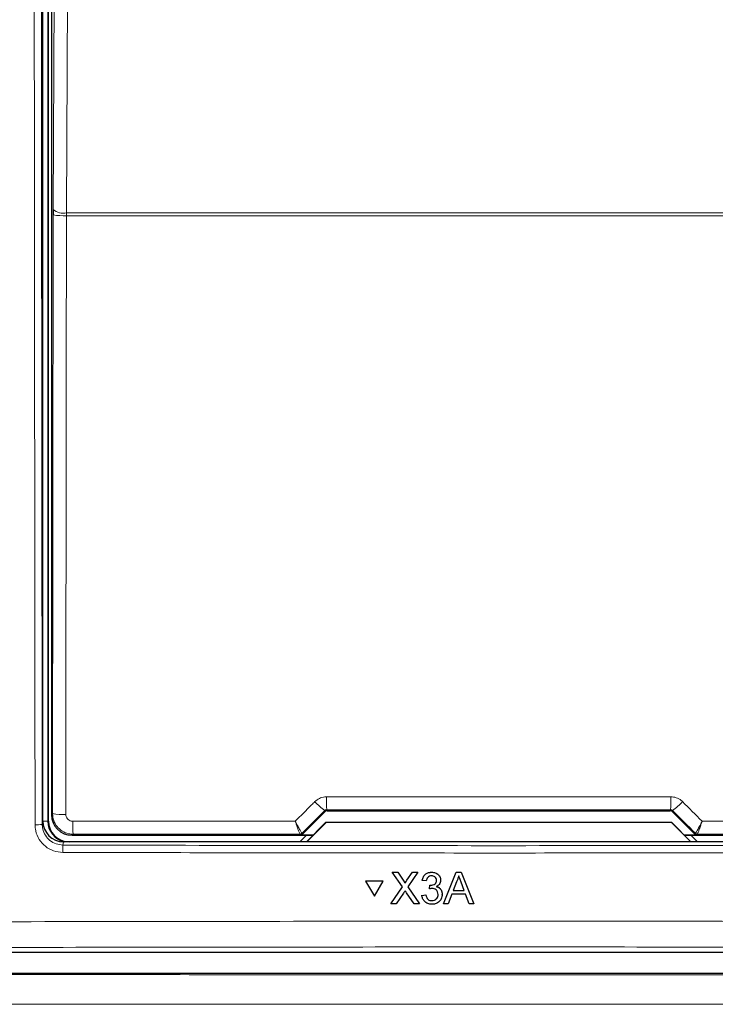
# Model space of a CAD drawing. Header units: millimetres. Extents: x 5 to 418, y 2 to 292.
# Tile 7 of 51: x 59 to 76, y 152 to 176. Entities that reach past the tile are written whole.
import ezdxf

# ---------------------------------------------------------------- set-up
doc = ezdxf.new("R2010")
doc.units = ezdxf.units.MM

msp = doc.modelspace()

# ---------------------------------------------------------------- linework, layer by layer
at = {"color": 7, "linetype": 'Continuous', "lineweight": 25}
for p, q in [((59.6621, 156.4198), (59.6621, 194.0854)), ((59.7955, 156.4187), (59.7955, 194.052)), ((59.8681, 193.8962), (59.8681, 156.5745)), ((59.9106, 171.1872), (59.9102, 171.0561)), ((66.5231, 156.6687), (74.8012, 156.6687)), ((65.9258, 156.099), (66.476, 156.6492)), ((74.8483, 156.6492), (75.3985, 156.099)), ((66.0214, 155.9187), (66.4933, 156.3906)), ((66.4955, 156.3853), (66.0288, 155.9187)), ((66.4933, 156.3906), (66.4955, 156.3853)), ((66.4933, 156.3906), (74.831, 156.3906)), ((74.8288, 156.3853), (66.4955, 156.3853)), ((74.831, 156.3906), (74.8288, 156.3853)), ((75.2955, 155.9187), (74.8288, 156.3853)), ((74.831, 156.3906), (75.3029, 155.9187)), ((60.368, 156.0746), (66.1773, 156.0746)), ((66.026, 156.0746), (65.8752, 155.9237)), ((66.1822, 156.0794), (65.8786, 156.0794)), ((75.4457, 156.0794), (75.1421, 156.0794)), ((75.147, 156.0746), (80.9563, 156.0746)), ((75.4491, 155.9237), (75.2983, 156.0746)), ((81.1628, 155.9187), (60.1615, 155.9187)), ((65.8752, 155.9237), (65.8752, 155.9187)), ((75.4491, 155.9187), (75.4491, 155.9237)), ((68.0948, 155.1837), (68.095, 155.1859)), ((68.3389, 154.8303), (68.0948, 155.1837)), ((68.0948, 155.1837), (68.225, 155.1837)), ((68.225, 155.1837), (68.2252, 155.1858)), ((68.225, 155.1837), (68.3589, 154.99)), ((68.4487, 154.9898), (68.5819, 155.1837)), ((68.714, 155.1837), (68.4701, 154.8291)), ((68.5819, 155.1837), (68.5821, 155.1858)), ((68.5819, 155.1837), (68.714, 155.1837)), ((68.714, 155.1837), (68.7142, 155.1858)), ((69.0418, 155.1837), (69.0419, 155.1858)), ((69.3321, 154.4187), (69.6362, 155.1837)), ((69.6362, 155.1837), (69.6364, 155.1858)), ((69.6362, 155.1837), (69.7582, 155.1837)), ((69.7582, 155.1837), (69.7583, 155.1858)), ((69.7582, 155.1837), (70.0628, 154.4187)), ((67.4509, 154.9675), (67.4511, 154.9697)), ((67.4509, 154.9675), (67.6628, 154.6016)), ((67.8743, 154.9675), (67.4509, 154.9675)), ((67.8745, 154.9697), (67.4511, 154.9697)), ((67.6628, 154.6016), (67.8743, 154.9675)), ((67.8743, 154.9675), (67.8745, 154.9697)), ((68.0557, 154.4187), (68.3389, 154.8303)), ((68.3987, 154.917), (68.3988, 154.9192)), ((68.4701, 154.8291), (68.7536, 154.4187)), ((68.8176, 154.9875), (68.8177, 154.9896)), ((68.9159, 154.9777), (68.8176, 154.9875)), ((68.9937, 154.7816), (69.0038, 154.8698)), ((68.9937, 154.7816), (68.9938, 154.7837)), ((69.0038, 154.8698), (69.0039, 154.8719)), ((69.0179, 154.8687), (69.0181, 154.8709)), ((69.2591, 154.9746), (69.2593, 154.977)), ((69.2599, 154.9892), (69.26, 154.9913)), ((69.6449, 154.9541), (69.5665, 154.7423)), ((69.8282, 154.7423), (69.7537, 154.9434)), ((68.3689, 154.6819), (68.1876, 154.4187)), ((68.6232, 154.4187), (68.4365, 154.689)), ((68.8079, 154.6246), (68.9062, 154.6344)), ((68.8079, 154.6246), (68.808, 154.6268)), ((68.9062, 154.6344), (68.9063, 154.6366)), ((69.2984, 154.6263), (69.2986, 154.6287)), ((69.2993, 154.6488), (69.2995, 154.651)), ((69.534, 154.6541), (69.4468, 154.4187)), ((69.8608, 154.6541), (69.534, 154.6541)), ((69.5665, 154.7423), (69.8282, 154.7423)), ((69.9481, 154.4187), (69.8608, 154.6541)), ((68.0557, 154.4187), (68.0559, 154.4209)), ((68.1876, 154.4187), (68.0557, 154.4187)), ((68.7536, 154.4187), (68.6232, 154.4187)), ((68.7536, 154.4187), (68.7537, 154.4208)), ((69.05, 154.4971), (69.0501, 154.4993)), ((69.3321, 154.4187), (69.3323, 154.4208)), ((69.4468, 154.4187), (69.3321, 154.4187)), ((70.0628, 154.4187), (69.9481, 154.4187)), ((70.0628, 154.4187), (70.063, 154.4209)), ((51.3279, 153.252), (89.9964, 153.252)), ((90.1968, 152.739), (51.1275, 152.739))]:
    msp.add_line(p, q, dxfattribs=at)
at = {"color": 7, "linetype": 'Continuous', "lineweight": 18}
for p, q in [((59.7809, 194.052), (59.7809, 156.4187)), ((59.8945, 156.6009), (59.9102, 171.0561)), ((60.2318, 171.0354), (60.2325, 171.1009)), ((81.0925, 171.0354), (60.2318, 171.0354)), ((60.2325, 171.1009), (81.0918, 171.1009)), ((66.476, 156.6492), (66.4658, 156.6737)), ((66.5129, 156.6934), (66.5231, 156.6687)), ((74.8012, 156.6687), (74.8114, 156.6934)), ((74.8585, 156.6737), (74.8483, 156.6492)), ((59.8681, 156.5745), (59.8945, 156.6009)), ((59.6461, 156.3396), (59.6621, 156.4198)), ((59.7809, 156.4187), (59.6622, 156.4187)), ((59.7809, 156.4187), (59.7955, 156.4187)), ((60.3943, 156.1009), (60.368, 156.0746)), ((65.8688, 156.1032), (65.8686, 156.1034)), ((65.8786, 156.0794), (65.8688, 156.1032)), ((65.9159, 156.1227), (65.9156, 156.1228)), ((65.9159, 156.1227), (65.9258, 156.099)), ((75.3985, 156.099), (75.4084, 156.1227)), ((75.4084, 156.1227), (75.4087, 156.1228)), ((75.4555, 156.1032), (75.4457, 156.0794)), ((75.4557, 156.1034), (75.4555, 156.1032)), ((60.1615, 155.9187), (60.1456, 155.8393)), ((68.3589, 154.99), (68.359, 154.9921)), ((68.4487, 154.9898), (68.4489, 154.992))]:
    msp.add_line(p, q, dxfattribs=at)
at = {"color": 7, "linetype": 'Continuous', "lineweight": 18, "flags": 128}
for points in [[(59.9106, 171.1872), (59.9505, 179.715), (59.9903, 188.199)], [(60.3124, 188.1127), (60.3094, 187.4688), (60.2973, 184.8932), (60.2489, 174.591), (60.2325, 171.1009)], [(60.2318, 171.0354), (60.231, 170.37), (60.2281, 167.7085), (60.2159, 156.5802)]]:
    msp.add_lwpolyline(points, dxfattribs=at)
at = {"color": 7, "linetype": 'Continuous', "lineweight": 18}
for centre, radius, start, end in [((60.1634, 171.4869), 0.3921, 229.84864, 280.14668), ((60.157, 172.3787), 1.3454, 259.42891, 273.18402), ((72.1601, 156.9344), 5.6524, 179.27525, 182.44393), ((69.1642, 156.9344), 5.6524, 357.55607, 0.72475), ((67.3602, 157.9175), 1.532, 222.19195, 234.28187), ((73.9641, 157.9175), 1.532, 305.71813, 317.80805), ((60.1412, 157.9232), 1.3451, 259.42789, 273.18381), ((59.516, 157.0358), 0.7083, 266.58782, 280.58882), ((62.6739, 156.342), 2.2924, 178.21518, 186.038), ((65.8688, 156.1699), 0.0667, 270.00748, 314.99252), ((75.4555, 156.1699), 0.0667, 225.00748, 269.99252), ((61.8503, 155.6994), 1.7104, 175.30838, 181.24111)]:
    msp.add_arc(centre, radius, start, end, dxfattribs=at)
at = {"color": 7, "linetype": 'Continuous', "lineweight": 25}
for centre, radius, start, end in [((60.2955, 156.4187), 0.5146, 180, 256.32073), ((60.2955, 156.4187), 0.5, 180, 270), ((65.8685, 156.17), 0.0666, 270.06102, 314.97735), ((75.4558, 156.17), 0.0666, 225.02265, 269.93898)]:
    msp.add_arc(centre, radius, start, end, dxfattribs=at)
at = {"color": 7, "linetype": 'Continuous', "lineweight": 18}
for centre, major_axis, ratio, start_param, end_param in [((89.3256, 172.2786), (295.3334, 295.4238), 0.0123167, 1.6359514, 1.6378189), ((70.6621, 151.5609), (294.0695, 0), 0.0174551, 1.5566859, 1.5849067), ((51.9987, 172.2786), (-295.3334, 295.4238), 0.0123167, 4.6453664, 4.6472339), ((70.6621, 150.9717), (294.0328, 0), 0.0174551, 1.5871, 1.6057242), ((70.6621, 150.9717), (294.0328, 0), 0.0174551, 1.5358685, 1.5544927)]:
    msp.add_ellipse(centre, major_axis=major_axis, ratio=ratio, start_param=start_param, end_param=end_param, dxfattribs=at)
at = {"color": 7, "linetype": 'Continuous', "lineweight": 25}
for centre, major_axis, ratio, start_param, end_param in [((66.5231, 156.602), (-0.0255, 0.0616), 0.9998216, 5.8905493, 6.6758213), ((74.8012, 156.602), (0.0255, 0.0616), 0.9998216, 5.8905493, 6.6758213), ((60.368, 156.5746), (0.3536, -0.3536), 0.9998985, 3.9271431, 5.4976349), ((60.1622, 156.4206), (-0.0982, -0.4923), 0.9960441, 4.9100775, 6.4793527), ((65.8786, 156.1461), (0.0255, -0.0616), 0.9998216, 5.8905493, 6.6758213), ((75.4457, 156.1461), (0.0255, 0.0616), 0.9998216, 2.7489567, 3.5342286)]:
    msp.add_ellipse(centre, major_axis=major_axis, ratio=ratio, start_param=start_param, end_param=end_param, dxfattribs=at)
at = {"color": 7, "linetype": 'Continuous', "lineweight": 18}
for points, knots in [([(59.4738, 156.3288), (59.4737, 156.4397), (59.4731, 156.994), (59.4705, 159.3226), (59.4606, 168.6392), (59.4504, 180.6844), (59.4448, 190.96), (59.443, 194.1275)], [0, 0, 0, 0, 0.0088087, 0.0440433, 0.1849823, 0.7487663, 1, 1, 1, 1]), ([(59.6154, 194.1322), (59.619, 187.8305), (59.6262, 175.2249), (59.6395, 162.6354), (59.6461, 156.3396)], [0, 0, 0, 0, 0.4999168, 1, 1, 1, 1]), ([(66.2251, 156.8886), (66.26, 156.9172), (66.3297, 156.9744), (66.4338, 157.0033), (66.4934, 157.0054), (66.5082, 157.0059)], [0, 0, 0, 0, 0.4289712, 0.8581067, 1, 1, 1, 1]), ([(66.5082, 157.0059), (66.7304, 157.006), (67.8414, 157.0062), (70.6108, 157.0066), (73.1579, 157.0062), (74.8161, 157.0059)], [0, 0, 0, 0, 0.08024224, 0.40121429, 1, 1, 1, 1]), ([(74.8161, 157.0059), (74.861, 157.0015), (74.9507, 156.9926), (75.0446, 156.9394), (75.0882, 156.8988), (75.0992, 156.8886)], [0, 0, 0, 0, 0.4282329, 0.8563378, 1, 1, 1, 1]), ([(65.7528, 156.4158), (65.8835, 156.5467), (66.041, 156.7043), (66.1985, 156.8619), (66.2251, 156.8886)], [0, 0, 0, 0, 0.8306218, 1, 1, 1, 1]), ([(66.5129, 156.6934), (66.5104, 156.6933), (66.5004, 156.6929), (66.4828, 156.6879), (66.4715, 156.6785), (66.4658, 156.6737)], [0, 0, 0, 0, 0.1384816, 0.5625046, 1, 1, 1, 1]), ([(74.8585, 156.6737), (74.8567, 156.6754), (74.8496, 156.6821), (74.8342, 156.6911), (74.8189, 156.6926), (74.8114, 156.6934)], [0, 0, 0, 0, 0.1482472, 0.5799252, 1, 1, 1, 1]), ([(75.0992, 156.8886), (75.256, 156.7316), (75.4135, 156.574), (75.5709, 156.4165), (75.5715, 156.4158)], [0, 0, 0, 0, 0.996046, 1, 1, 1, 1]), ([(60.3943, 156.1009), (60.3571, 156.1034), (60.2642, 156.1095), (60.1237, 156.1696), (59.9971, 156.2825), (59.911, 156.4323), (59.9, 156.5447), (59.8945, 156.6009)], [0, 0, 0, 0, 0.14236873, 0.35616331, 0.57054278, 0.78542501, 1, 1, 1, 1]), ([(60.2159, 156.5802), (60.2178, 156.5614), (60.2214, 156.5239), (60.2501, 156.4739), (60.2924, 156.4363), (60.3393, 156.4163), (60.3703, 156.4142), (60.3827, 156.4134)], [0, 0, 0, 0, 0.2147505, 0.4295793, 0.6438148, 0.8575512, 1, 1, 1, 1]), ([(60.1403, 155.6624), (60.0653, 155.6699), (59.9154, 155.6851), (59.7157, 155.8004), (59.5649, 155.9697), (59.4853, 156.1568), (59.4771, 156.2801), (59.4738, 156.3288)], [0, 0, 0, 0, 0.2149218, 0.4298257, 0.6447637, 0.8597292, 1, 1, 1, 1]), ([(59.6461, 156.3396), (59.6486, 156.303), (59.6547, 156.2105), (59.7144, 156.0701), (59.8274, 155.943), (59.9771, 155.8564), (60.0894, 155.845), (60.1456, 155.8393)], [0, 0, 0, 0, 0.1402936, 0.355296, 0.5702504, 0.7851343, 1, 1, 1, 1]), ([(60.3827, 156.4134), (60.6048, 156.4136), (61.7153, 156.4142), (63.5052, 156.4151), (65.0734, 156.4156), (65.7528, 156.4158)], [0, 0, 0, 0, 0.1241023, 0.6205161, 1, 1, 1, 1]), ([(65.9156, 156.1228), (65.915, 156.1231), (65.912, 156.1248), (65.8966, 156.1471), (65.8588, 156.213), (65.8141, 156.2964), (65.7801, 156.3622), (65.7625, 156.3966), (65.7558, 156.4099), (65.7531, 156.4151), (65.7528, 156.4158)], [0, 0, 0, 0, 0.0500975, 0.2741497, 0.5151595, 0.765666, 0.9118815, 0.9655794, 0.9952738, 1, 1, 1, 1]), ([(65.8686, 156.1034), (65.8681, 156.1037), (65.8658, 156.1056), (65.8546, 156.1297), (65.8276, 156.2), (65.796, 156.2888), (65.7719, 156.3588), (65.7596, 156.3954), (65.7549, 156.4096), (65.753, 156.4151), (65.7528, 156.4158)], [0, 0, 0, 0, 0.0500976, 0.2741498, 0.5151591, 0.7656656, 0.911884, 0.9655798, 0.9952749, 1, 1, 1, 1]), ([(75.5715, 156.4158), (75.5712, 156.4151), (75.5701, 156.4129), (75.5673, 156.4074), (75.5604, 156.3939), (75.5422, 156.3581), (75.5071, 156.2904), (75.4623, 156.2073), (75.4257, 156.1439), (75.4118, 156.1243), (75.4091, 156.123), (75.4087, 156.1228)], [0, 0, 0, 0, 0.0047263, 0.0144598, 0.0368391, 0.0943897, 0.2530049, 0.501586, 0.7415301, 0.9644159, 1, 1, 1, 1]), ([(75.5715, 156.4158), (75.5713, 156.4151), (75.5705, 156.4128), (75.5685, 156.4069), (75.5637, 156.3925), (75.5509, 156.3545), (75.5262, 156.2825), (75.4945, 156.194), (75.4683, 156.1263), (75.4582, 156.1051), (75.456, 156.1036), (75.4557, 156.1034)], [0, 0, 0, 0, 0.0047252, 0.0144598, 0.0368382, 0.0943861, 0.2530054, 0.5015863, 0.74153, 0.9644158, 1, 1, 1, 1]), ([(75.5715, 156.4158), (75.7569, 156.4158), (76.831, 156.4155), (78.6212, 156.4148), (80.2256, 156.4138), (80.9416, 156.4134)], [0, 0, 0, 0, 0.1035199, 0.5999338, 1, 1, 1, 1]), ([(60.1456, 155.8393), (63.6493, 155.832), (70.6604, 155.8173), (77.6714, 155.832), (81.1787, 155.8393)], [0, 0, 0, 0, 0.4997441, 1, 1, 1, 1]), ([(81.184, 155.6624), (81.0729, 155.662), (80.5177, 155.6605), (78.1852, 155.6546), (73.6225, 155.6473), (67.1616, 155.6465), (62.4807, 155.6571), (60.1403, 155.6624)], [0, 0, 0, 0, 0.0158376, 0.0791881, 0.332598, 0.666299, 1, 1, 1, 1]), ([(51.3859, 153.9701), (51.8296, 153.9715), (54.0482, 153.9782), (59.8225, 153.9922), (68.7153, 154.0024), (79.3533, 153.9977), (86.4228, 153.9793), (89.9384, 153.9701)], [0, 0, 0, 0, 0.03456624, 0.17283554, 0.44954959, 0.72626364, 1, 1, 1, 1]), ([(89.8993, 153.3491), (86.7008, 153.3576), (80.3038, 153.3746), (70.6845, 153.381), (61.0541, 153.3746), (54.6347, 153.3576), (51.425, 153.3491)], [0, 0, 0, 0, 0.2495637, 0.4991275, 0.7495637, 1, 1, 1, 1]), ([(51.1072, 152.7186), (53.0735, 152.7168), (57.3123, 152.7128), (63.8308, 152.7094), (70.6594, 152.7082), (77.4894, 152.7094), (84.0105, 152.7128), (88.2508, 152.7168), (90.2171, 152.7186)], [0, 0, 0, 0, 0.150956, 0.3254264, 0.4998969, 0.6744672, 0.8490374, 1, 1, 1, 1]), ([(90.2562, 152.0045), (88.2859, 152.0027), (84.0371, 151.9987), (77.503, 151.9953), (70.6594, 151.994), (63.8171, 151.9953), (57.2857, 151.9987), (53.0384, 152.0027), (51.0682, 152.0045)], [0, 0, 0, 0, 0.1509637, 0.3255339, 0.5001042, 0.674574, 0.8490439, 1, 1, 1, 1])]:
    msp.add_open_spline(points, degree=3, knots=knots, dxfattribs=at)
at = {"color": 7, "linetype": 'Continuous', "lineweight": 25}
for points, knots in [([(68.8176, 154.9875), (68.8251, 155.0172), (68.8402, 155.0766), (68.898, 155.1429), (68.9696, 155.1787), (69.0177, 155.182), (69.0418, 155.1837)], [0, 0, 0, 0, 0.2802532, 0.5595228, 0.7795924, 1, 1, 1, 1]), ([(68.8178, 154.9897), (68.8253, 155.0195), (68.8404, 155.0788), (68.8981, 155.1451), (68.9697, 155.1809), (69.0178, 155.1842), (69.0419, 155.1859)], [0, 0, 0, 0, 0.2802532, 0.5595228, 0.7795924, 1, 1, 1, 1]), ([(69.0449, 155.0954), (69.0268, 155.0938), (68.9906, 155.0905), (68.9482, 155.0597), (68.9248, 155.0191), (68.9189, 154.9915), (68.9159, 154.9777)], [0, 0, 0, 0, 0.2800014, 0.5591308, 0.7793201, 1, 1, 1, 1]), ([(69.0418, 155.1837), (69.0722, 155.1806), (69.133, 155.1745), (69.2068, 155.1274), (69.2515, 155.0607), (69.2571, 155.013), (69.2599, 154.9892)], [0, 0, 0, 0, 0.2801842, 0.55985531, 0.77999994, 1, 1, 1, 1]), ([(69.0419, 155.1859), (69.0723, 155.1828), (69.1331, 155.1767), (69.207, 155.1296), (69.2516, 155.0629), (69.2573, 155.0152), (69.2601, 154.9914)], [0, 0, 0, 0, 0.2801842, 0.5598553, 0.7799999, 1, 1, 1, 1]), ([(69.1616, 154.986), (69.1597, 155.0028), (69.1559, 155.0364), (69.1235, 155.073), (69.0844, 155.0927), (69.0581, 155.0945), (69.0449, 155.0954)], [0, 0, 0, 0, 0.27946, 0.5589523, 0.7792553, 1, 1, 1, 1]), ([(69.6972, 155.0954), (69.6899, 155.0681), (69.6769, 155.0193), (69.6547, 154.974), (69.6449, 154.9541)], [0, 0, 0, 0, 0.5599146, 1, 1, 1, 1]), ([(69.7537, 154.9434), (69.7431, 154.9717), (69.7242, 155.0224), (69.7055, 155.0731), (69.6972, 155.0954)], [0, 0, 0, 0, 0.5600021, 1, 1, 1, 1]), ([(68.3589, 154.99), (68.3675, 154.9769), (68.3795, 154.9588), (68.3942, 154.9349), (68.3972, 154.923), (68.3987, 154.917)], [0, 0, 0, 0, 0.5612769, 0.7817626, 1, 1, 1, 1]), ([(68.359, 154.9922), (68.3676, 154.9792), (68.3796, 154.961), (68.3944, 154.9371), (68.3974, 154.9252), (68.3988, 154.9192)], [0, 0, 0, 0, 0.5612769, 0.7817626, 1, 1, 1, 1]), ([(68.3987, 154.917), (68.408, 154.9306), (68.4247, 154.9549), (68.4414, 154.9791), (68.4487, 154.9898)], [0, 0, 0, 0, 0.5599999, 1, 1, 1, 1]), ([(68.3988, 154.9192), (68.4082, 154.9328), (68.4248, 154.9571), (68.4415, 154.9813), (68.4489, 154.992)], [0, 0, 0, 0, 0.5599999, 1, 1, 1, 1]), ([(69.0572, 154.792), (69.0452, 154.7911), (69.0237, 154.7895), (69.0028, 154.784), (68.9937, 154.7816)], [0, 0, 0, 0, 0.5597721, 1, 1, 1, 1]), ([(69.0038, 154.8698), (69.0064, 154.8695), (69.0111, 154.869), (69.0158, 154.8688), (69.0179, 154.8687)], [0, 0, 0, 0, 0.5600031, 1, 1, 1, 1]), ([(69.0179, 154.8687), (69.0373, 154.8705), (69.0762, 154.874), (69.1263, 154.8983), (69.1581, 154.9398), (69.1604, 154.9706), (69.1616, 154.986)], [0, 0, 0, 0, 0.2806803, 0.5609514, 0.7800568, 1, 1, 1, 1]), ([(69.201, 154.6496), (69.1988, 154.6709), (69.1945, 154.7133), (69.1558, 154.7612), (69.1073, 154.7882), (69.0739, 154.7907), (69.0572, 154.792)], [0, 0, 0, 0, 0.2797467, 0.5591709, 0.7794436, 1, 1, 1, 1]), ([(69.2599, 154.9892), (69.2582, 154.971), (69.2547, 154.9346), (69.2214, 154.876), (69.1804, 154.8521), (69.1554, 154.8375)], [0, 0, 0, 0, 0.2804963, 0.5610033, 1, 1, 1, 1]), ([(69.1554, 154.8375), (69.1785, 154.8299), (69.2247, 154.8148), (69.272, 154.7636), (69.2962, 154.7058), (69.2983, 154.6678), (69.2993, 154.6488)], [0, 0, 0, 0, 0.2798072, 0.5591854, 0.7794082, 1, 1, 1, 1]), ([(69.1555, 154.8397), (69.1786, 154.8321), (69.2249, 154.817), (69.2721, 154.7658), (69.2963, 154.708), (69.2984, 154.67), (69.2995, 154.6511)], [0, 0, 0, 0, 0.2798072, 0.5591854, 0.7794082, 1, 1, 1, 1]), ([(68.405, 154.7345), (68.3982, 154.7247), (68.3861, 154.7073), (68.3742, 154.6897), (68.3689, 154.6819)], [0, 0, 0, 0, 0.56000161, 1, 1, 1, 1]), ([(68.4365, 154.689), (68.4306, 154.6975), (68.4201, 154.7126), (68.4096, 154.7278), (68.405, 154.7345)], [0, 0, 0, 0, 0.5599998, 1, 1, 1, 1]), ([(69.0465, 154.4089), (69.013, 154.4119), (68.9463, 154.4179), (68.8687, 154.4747), (68.821, 154.5471), (68.8123, 154.5988), (68.8079, 154.6246)], [0, 0, 0, 0, 0.2799105, 0.5592491, 0.7794763, 1, 1, 1, 1]), ([(68.9062, 154.6344), (68.9112, 154.6146), (68.9213, 154.5751), (68.9535, 154.5257), (69.0016, 154.5004), (69.0338, 154.4982), (69.05, 154.4971)], [0, 0, 0, 0, 0.2808811, 0.5600727, 0.7796532, 1, 1, 1, 1]), ([(69.2993, 154.6488), (69.2949, 154.6124), (69.2859, 154.5395), (69.2162, 154.4601), (69.1325, 154.4151), (69.0752, 154.4109), (69.0465, 154.4089)], [0, 0, 0, 0, 0.2794007, 0.5590642, 0.7793783, 1, 1, 1, 1]), ([(69.05, 154.4971), (69.0727, 154.4992), (69.118, 154.5035), (69.1685, 154.5451), (69.197, 154.5965), (69.1997, 154.6319), (69.201, 154.6496)], [0, 0, 0, 0, 0.2798831, 0.5589932, 0.779319, 1, 1, 1, 1]), ([(69.0501, 154.4994), (69.0728, 154.5015), (69.1181, 154.5057), (69.1687, 154.5473), (69.1972, 154.5987), (69.1999, 154.6341), (69.2012, 154.6518)], [0, 0, 0, 0, 0.2798831, 0.5589932, 0.779319, 1, 1, 1, 1])]:
    msp.add_open_spline(points, degree=3, knots=knots, dxfattribs=at)

doc.saveas('drawing.dxf')
